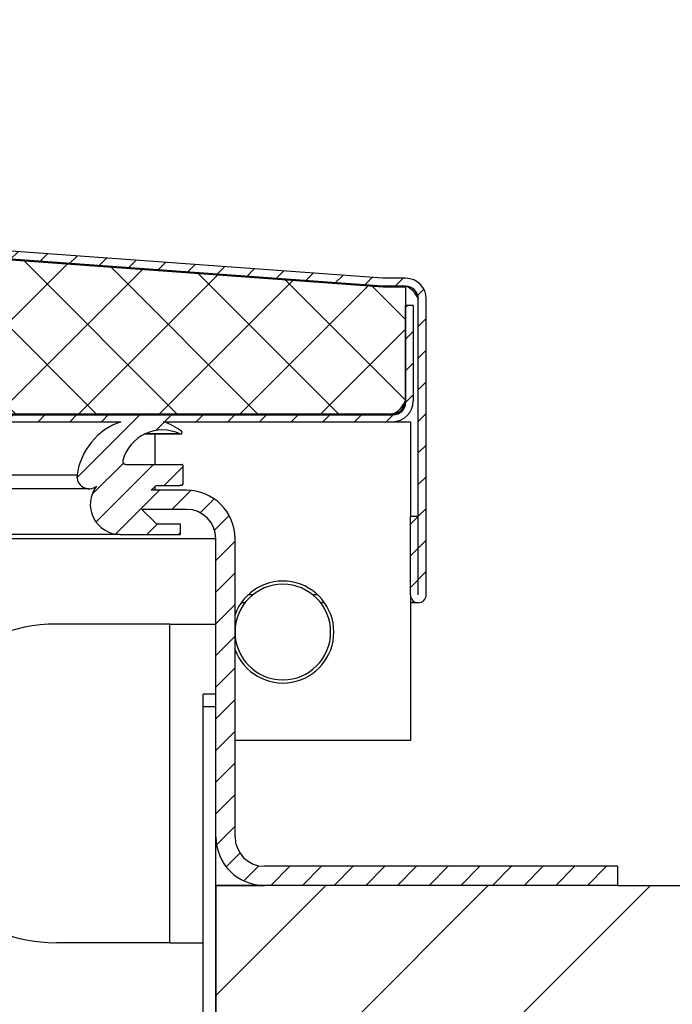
# Model space of a CAD drawing. Header units: millimetres. Extents: x 0 to 4200, y 0 to 2970.
# Tile 18 of 22: x 1603 to 1705, y 2165 to 2319. Entities that reach past the tile are written whole.
import ezdxf

# ---------------------------------------------------------------- set-up
doc = ezdxf.new("R2010")
doc.units = ezdxf.units.MM
doc.header["$LTSCALE"] = 231
doc.linetypes.add('CENTER', pattern=[0.6, 0.375, -0.075, 0.075, -0.075])
doc.layers.get('0').update_dxf_attribs({"linetype": 'CONTINUOUS'})
for name, color, linetype in [('_2D-BEM', 7, 'CONTINUOUS'), ('_2D-GRUPPEN', 7, 'CONTINUOUS'), ('_KURVEN', 7, 'CONTINUOUS')]:
    doc.layers.add(name, color=color, linetype=linetype)
doc.styles.get("Standard").update_dxf_attribs({"font": 'txt', "width": 0.7})
doc.dimstyles.new('DIMSTYLE_4', dxfattribs={"dimtxt": 25, "dimasz": 35, "dimexe": 2, "dimexo": 1, "dimtad": 1, "dimdec": 1, "dimtxsty": 'STANDARD', "dimblk": '_FILLED', "dimblk1": '_FILLED', "dimblk2": '_FILLED', "dimcen": 0.09, "dimadec": 1, "dimazin": 2, "dimtp": 0.5, "dimtm": 0.5, "dimtfac": 1, "dimtdec": 1, "dimtofl": 0, "dimtmove": 0, "dimatfit": 3, "dimldrblk": '_FILLED', "dimfxl": 1, "dimtolj": 1, "dimarcsym": 0})

# ---------------------------------------------------------------- blocks, each defined once
blk = doc.blocks.new('_FILLED')
at = {"color": 0, "linetype": 'BYBLOCK'}
blk.add_solid([(0, 0), (-1, 0.1428571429), (-1, -0.1428571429)], dxfattribs=at)
blk = doc.blocks.new('*D4')
at = {"layer": '_2D-BEM', "color": 2, "linetype": 'CONTINUOUS'}
for p, q in [((1253.4211471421, 2530.1022202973), (1746.3026283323, 2530.1022202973)), ((1726.3026283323, 2530.1022202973), (1726.3026283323, 2356.8866529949)), ((1726.3026283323, 2183.6710856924), (1726.3026283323, 2356.8866529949))]:
    blk.add_line(p, q, dxfattribs=at)
at = {"layer": '_2D-BEM', "color": 2, "linetype": 'CONTINUOUS', "xscale": 35, "yscale": 35, "zscale": 35}
for p, rotation in [((1726.3026283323, 2530.1022202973), 90), ((1726.3026283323, 2183.6710856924), 270)]:
    blk.add_blockref('_FILLED', p, dxfattribs=dict(at, rotation=rotation))
at = {"layer": '_2D-BEM', "color": 2, "linetype": 'CONTINUOUS', "insert": (1695.0526283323, 2356.8866529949), "char_height": 25, "width": 187.5, "attachment_point": 2, "rotation": 90, "line_spacing_factor": 0.9}
blk.add_mtext('ca.300 ', dxfattribs=at)

msp = doc.modelspace()

# ---------------------------------------------------------------- hatches: boundary and pattern name
at = {"linetype": 'CONTINUOUS'}
h = msp.add_hatch(dxfattribs=at)
h.set_pattern_fill('A', color=2, scale=3.5117968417, angle=45, style=0, pattern_type=0)
h.set_pattern_definition([(45, (0, 0), (-2.4832153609, 2.4832153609), [])])
edge = h.paths.add_edge_path()
edge.add_line((1696.7211471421, 2183.6710856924), (1641.3417305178, 2183.6710856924))
edge.add_arc((1641.3417305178, 2191.2916690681), 7.6205833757, 180, 270)
edge.add_line((1633.7211471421, 2191.2916690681), (1633.7211471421, 2238.0505023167))
edge.add_arc((1629.1005637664, 2238.0505023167), 4.6205833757, 0, 90)
edge.add_line((1629.1005637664, 2242.6710856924), (1622.0909032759, 2242.6710856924))
edge.add_line((1622.0909032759, 2242.6710856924), (1624.171025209, 2240.5909637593))
edge.add_arc((1624.5811471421, 2241.0010856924), 0.58, 225, 270)
edge.add_line((1624.5811471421, 2240.4210856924), (1628.1211471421, 2240.4210856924))
edge.add_line((1628.1211471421, 2240.4210856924), (1628.1211471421, 2238.7210856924))
edge.add_line((1618.7211471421, 2238.7210856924), (1628.1211471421, 2238.7210856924))
edge.add_arc((1618.7211471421, 2243.4210856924), 4.7, 141.9878905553, 270)
edge.add_arc((1613.8336388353, 2247.8010856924), 1.9, 172.3377443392, 308.5652107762)
edge.add_arc((1622.1586373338, 2246.6810856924), 10.3, 108.9801928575, 172.3377443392)
edge.add_line((1323.9211471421, 2256.4210856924), (1618.8086522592, 2256.4210856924))
edge.add_arc((1323.9211471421, 2254.6710856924), 1.75, 90, 180)
edge.add_line((1322.1711471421, 2247.6710856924), (1322.1711471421, 2254.6710856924))
edge.add_line((1320.9211471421, 2247.6710856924), (1322.1711471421, 2247.6710856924))
edge.add_line((1320.9211471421, 2247.6710856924), (1320.9211471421, 2254.6710856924))
edge.add_arc((1323.9211471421, 2254.6710856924), 3, 90, 180)
edge.add_line((1323.9211471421, 2257.6710856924), (1661.4404220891, 2257.6710856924))
edge.add_arc((1661.4404220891, 2259.6518107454), 1.9807250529, 270, 360)
edge.add_line((1663.4211471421, 2274.6710856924), (1663.4211471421, 2259.6518107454))
edge.add_line((1664.6711471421, 2274.6710856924), (1663.4211471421, 2274.6710856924))
edge.add_line((1664.6711471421, 2274.6710856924), (1664.6711471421, 2259.6518107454))
edge.add_arc((1661.4404220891, 2259.6518107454), 3.2307250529, 270, 360)
edge.add_line((1625.5086224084, 2256.4210856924), (1661.4404220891, 2256.4210856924))
edge.add_arc((1622.1586373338, 2246.6810856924), 10.3, 53.1301023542, 71.0198071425)
edge.add_arc((1628.1886373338, 2254.7210856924), 0.25, 244.4561633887, 53.1301023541)
edge.add_arc((1625.321147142, 2248.7210856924), 6.4, 64.4561633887, 165.2716043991)
edge.add_arc((1619.615010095, 2250.2210856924), 0.5, 165.2716043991, 270)
edge.add_line((1619.615010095, 2249.7210856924), (1628.4211471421, 2249.7210856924))
edge.add_arc((1628.4211471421, 2249.6210856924), 0.1, 0, 90)
edge.add_line((1628.5211471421, 2249.6210856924), (1628.5211471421, 2246.5510856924))
edge.add_arc((1628.4211471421, 2246.5510856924), 0.1, 270, 360)
edge.add_line((1628.2165410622, 2246.4510856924), (1628.4211471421, 2246.4510856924))
edge.add_arc((1628.2165410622, 2246.5510856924), 0.1, 197.4576031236, 270)
edge.add_line((1628.1211471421, 2246.5210856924), (1628.1211471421, 2246.4210856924))
edge.add_line((1624.5811471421, 2246.4210856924), (1628.1211471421, 2246.4210856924))
edge.add_arc((1624.5811471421, 2245.8410856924), 0.58, 90, 135)
edge.add_line((1624.171025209, 2246.2512076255), (1623.5909032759, 2245.6710856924))
edge.add_line((1629.1005637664, 2245.6710856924), (1623.5909032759, 2245.6710856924))
edge.add_arc((1629.1005637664, 2238.0505023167), 7.6205833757, 0, 90)
edge.add_line((1636.7211471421, 2191.2916690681), (1636.7211471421, 2238.0505023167))
edge.add_arc((1641.3417305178, 2191.2916690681), 4.6205833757, 180, 270)
edge.add_line((1696.7211471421, 2186.6710856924), (1641.3417305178, 2186.6710856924))
edge.add_line((1696.7211471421, 2186.6710856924), (1696.7211471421, 2183.6710856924))
edge = h.paths.add_edge_path()
edge.add_line((827.2791857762, 2183.6710856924), (773.2211471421, 2183.6710856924))
edge.add_line((773.2211471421, 2183.6710856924), (790.2211471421, 2183.6710856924))
edge.add_line((790.2211471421, 2183.6710856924), (790.2211471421, 2181.1710856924))
edge.add_line((773.2211471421, 2181.1710856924), (790.2211471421, 2181.1710856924))
edge.add_arc((773.2211471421, 2183.6710856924), 2.5, 90, 270)
edge.add_line((827.2791857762, 2186.1710856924), (773.2211471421, 2186.1710856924))
edge.add_arc((827.2791857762, 2190.1130470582), 3.9419613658, 270, 360)
edge.add_line((831.2211471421, 2238.2291243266), (831.2211471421, 2190.1130470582))
edge.add_arc((837.6631085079, 2238.2291243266), 6.4419613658, 90, 180)
edge.add_line((844.8513910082, 2244.6710856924), (837.6631085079, 2244.6710856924))
edge.add_line((843.2712690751, 2246.2512076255), (844.8513910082, 2244.6710856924))
edge.add_arc((842.8611471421, 2245.8410856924), 0.58, 45, 90)
edge.add_line((839.3211471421, 2246.4210856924), (842.8611471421, 2246.4210856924))
edge.add_line((839.3211471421, 2246.5210856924), (839.3211471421, 2246.4210856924))
edge.add_arc((839.2257532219, 2246.5510856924), 0.1, 270, 342.5423968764)
edge.add_line((839.0211471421, 2246.4510856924), (839.2257532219, 2246.4510856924))
edge.add_arc((839.0211471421, 2246.5510856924), 0.1, 180, 270)
edge.add_line((838.9211471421, 2249.6210856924), (838.9211471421, 2246.5510856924))
edge.add_arc((839.0211471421, 2249.6210856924), 0.1, 90, 180)
edge.add_line((839.0211471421, 2249.7210856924), (847.8272841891, 2249.7210856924))
edge.add_arc((847.8272841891, 2250.2210856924), 0.5, 270, 14.7283956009)
edge.add_arc((842.1211471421, 2248.7210856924), 6.4, 14.7283956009, 115.5438366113)
edge.add_arc((839.2536569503, 2254.7210856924), 0.25, 126.8698976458, 295.5438366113)
edge.add_arc((845.2836569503, 2246.6810856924), 10.3, 108.9801928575, 126.8698976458)
edge.add_line((825.401872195, 2256.4210856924), (841.9336718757, 2256.4210856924))
edge.add_arc((825.401872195, 2259.6518107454), 3.2307250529, 180, 270)
edge.add_line((822.1711471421, 2274.6710856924), (822.1711471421, 2259.6518107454))
edge.add_line((822.1711471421, 2274.6710856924), (823.4211471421, 2274.6710856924))
edge.add_line((823.4211471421, 2274.6710856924), (823.4211471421, 2259.6518107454))
edge.add_arc((825.401872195, 2259.6518107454), 1.9807250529, 180, 270)
edge.add_line((825.401872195, 2257.6710856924), (876.7711471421, 2257.6710856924))
edge.add_line((876.7711471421, 2257.6710856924), (876.7711471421, 2253.4210856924))
edge.add_line((876.7711471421, 2253.4210856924), (867.2711471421, 2253.4210856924))
edge.add_line((867.2711471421, 2253.4210856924), (867.2711471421, 2256.4210856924))
edge.add_line((848.6336420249, 2256.4210856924), (867.2711471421, 2256.4210856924))
edge.add_arc((845.2836569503, 2246.6810856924), 10.3, 7.6622556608, 71.0198071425)
edge.add_arc((853.6086554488, 2247.8010856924), 1.9, 231.4347892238, 7.6622556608)
edge.add_arc((848.7211471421, 2243.4210856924), 4.7, 270, 38.0121094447)
edge.add_line((839.3211471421, 2238.7210856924), (848.7211471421, 2238.7210856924))
edge.add_line((839.3211471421, 2240.4210856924), (839.3211471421, 2238.7210856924))
edge.add_line((839.3211471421, 2240.4210856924), (842.8611471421, 2240.4210856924))
edge.add_arc((842.8611471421, 2241.0010856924), 0.58, 270, 315)
edge.add_line((844.8513910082, 2242.1710856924), (843.2712690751, 2240.5909637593))
edge.add_line((844.8513910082, 2242.1710856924), (837.6631085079, 2242.1710856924))
edge.add_arc((837.6631085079, 2238.2291243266), 3.9419613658, 90, 180)
edge.add_line((833.7211471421, 2238.2291243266), (833.7211471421, 2211.6710856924))
edge.add_line((833.7211471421, 2211.6710856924), (859.6425577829, 2211.6710856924))
edge.add_arc((859.6425577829, 2198.7484404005), 12.9226452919, 65, 90)
edge.add_line((865.1039036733, 2210.4603344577), (883.1588332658, 2202.0411825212))
edge.add_line((881.0457419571, 2197.509643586), (883.1588332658, 2202.0411825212))
edge.add_line((862.9908123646, 2205.9287955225), (881.0457419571, 2197.509643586))
edge.add_arc((859.6425577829, 2198.7484404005), 7.9226452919, 65, 90)
edge.add_line((833.7211471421, 2206.6710856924), (859.6425577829, 2206.6710856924))
edge.add_line((833.7211471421, 2206.6710856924), (833.7211471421, 2190.1130470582))
edge.add_arc((827.2791857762, 2190.1130470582), 6.4419613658, 270, 360)
edge = h.paths.add_edge_path()
edge.add_line((1663.4904220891, 2277.6710856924), (1659.8711471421, 2277.6710856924))
edge.add_line((1659.8711471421, 2277.6710856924), (1323.7035349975, 2302.1193898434))
edge.add_arc((1323.9211399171, 2305.111487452), 2.9999997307, 179.9999999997, 265.8403992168)
edge.add_line((1320.9211471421, 2305.111487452), (1320.9211471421, 2317.9580493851))
edge.add_line((1320.9211471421, 2317.9580493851), (1322.1711471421, 2317.9580493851))
edge.add_line((1322.1711471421, 2305.111487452), (1322.1711471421, 2317.9580493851))
edge.add_arc((1323.9211399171, 2305.111487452), 1.7499998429, 179.9999999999, 265.8403992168)
edge.add_line((1659.9165412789, 2278.9210856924), (1323.794203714, 2303.3660971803))
edge.add_line((1663.4904220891, 2278.9210856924), (1659.9165412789, 2278.9210856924))
edge.add_arc((1663.4904220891, 2275.6903606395), 3.2307250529, 0, 90)
edge.add_line((1666.7211471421, 2229.2710856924), (1666.7211471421, 2275.6903606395))
edge.add_arc((1665.4711471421, 2229.2710856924), 1.25, 180, 360)
edge.add_line((1664.2211471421, 2229.2710856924), (1664.2211471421, 2241.5710856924))
edge.add_line((1665.4711471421, 2241.5710856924), (1664.2211471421, 2241.5710856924))
edge.add_line((1665.4711471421, 2229.2710856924), (1665.4711471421, 2241.5710856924))
edge.add_line((1665.4711471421, 2229.2710856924), (1665.4711471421, 2275.6903606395))
edge.add_arc((1663.4904220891, 2275.6903606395), 1.9807250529, 0, 90)
edge = h.paths.add_edge_path()
edge.add_line((826.9711471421, 2277.6710856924), (823.351872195, 2277.6710856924))
edge.add_arc((823.351872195, 2275.6903606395), 1.9807250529, 90, 180)
edge.add_line((821.3711471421, 2229.2710856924), (821.3711471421, 2275.6903606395))
edge.add_line((821.3711471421, 2229.2710856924), (821.3711471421, 2241.5710856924))
edge.add_line((821.3711471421, 2241.5710856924), (822.6211471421, 2241.5710856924))
edge.add_line((822.6211471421, 2229.2710856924), (822.6211471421, 2241.5710856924))
edge.add_arc((821.3711471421, 2229.2710856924), 1.25, 180, 360)
edge.add_line((820.1211471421, 2229.2710856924), (820.1211471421, 2275.6903606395))
edge.add_arc((823.351872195, 2275.6903606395), 3.2307250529, 90, 180)
edge.add_line((826.9257530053, 2278.9210856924), (823.351872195, 2278.9210856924))
edge.add_line((856.3227189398, 2281.0590250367), (826.9257530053, 2278.9210856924))
edge.add_arc((856.2683177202, 2281.8070494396), 0.75, 274.1596, 4.1596)
edge.add_line((857.016342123, 2281.8614506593), (856.9982083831, 2282.1107921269))
edge.add_arc((859.2422815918, 2282.2739957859), 2.25, 94.1596, 184.1596)
edge.add_line((859.0790779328, 2284.5180689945), (869.5661318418, 2285.2807560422))
edge.add_line((869.5661318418, 2285.2807560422), (869.1309220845, 2291.2649512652))
edge.add_line((874.2922904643, 2291.6403196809), (869.1309220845, 2291.2649512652))
edge.add_line((874.2922904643, 2291.6403196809), (874.2268710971, 2292.5398451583))
edge.add_arc((887.5872579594, 2278.7507167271), 19.2, 94.1596, 134.0952678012)
edge.add_arc((887.5872579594, 2278.7507167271), 19.2, 54.2239321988, 94.1596)
edge.add_line((898.8773591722, 2293.428306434), (898.811939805, 2294.3278319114))
edge.add_line((907.6209221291, 2294.0641954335), (898.8773591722, 2293.428306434))
edge.add_line((907.6209221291, 2294.0641954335), (910.3669974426, 2334.9721295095))
edge.add_line((910.3669974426, 2334.9721295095), (904.0811441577, 2335.3940874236))
edge.add_line((904.0811441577, 2335.3940874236), (905.7555803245, 2360.3379496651))
edge.add_arc((929.8102717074, 2308.0916511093), 57.5178571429, 98.9193008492, 114.7217914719)
edge.add_line((920.8925199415, 2364.9139846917), (920.9594973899, 2365.9117392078))
edge.add_arc((929.877249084, 2309.089404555), 57.5178581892, 93.9397614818, 98.9193006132)
edge.add_line((925.8583555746, 2365.4735842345), (925.9253330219, 2366.4713387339))
edge.add_arc((929.8102717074, 2308.0916511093), 57.5178571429, 93.099724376, 93.9397616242)
edge.add_line((926.7000505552, 2365.5253556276), (926.7670280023, 2366.5231101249))
edge.add_arc((929.877249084, 2309.089404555), 57.5178581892, 86.5480971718, 93.0997242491)
edge.add_line((933.2734581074, 2365.5051532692), (933.3404355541, 2366.5029077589))
edge.add_arc((929.8102717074, 2308.0916511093), 57.5178571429, 86.1596, 86.5480971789)
edge.add_arc((929.8102717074, 2308.0916511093), 57.5178571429, 81.0261469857, 86.1596)
edge.add_line((938.7821208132, 2364.9054682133), (938.8490982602, 2365.9032227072))
edge.add_arc((929.877249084, 2309.089404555), 57.5178581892, 76.0829275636, 81.0261470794)
edge.add_line((943.6443102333, 2363.9210633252), (943.7112876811, 2364.9188178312))
edge.add_arc((929.8102717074, 2308.0916511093), 57.5178571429, 57.5974085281, 76.0829273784)
edge.add_line((958.957641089, 2331.7103278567), (960.6320772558, 2356.6541900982))
edge.add_line((958.957641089, 2331.7103278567), (952.6717878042, 2332.1322857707))
edge.add_line((950.3248265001, 2297.1699022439), (952.6717878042, 2332.1322857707))
edge.add_line((959.1089173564, 2297.8087386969), (950.3248265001, 2297.1699022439))
edge.add_line((959.1089173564, 2297.8087386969), (959.0434979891, 2298.7082641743))
edge.add_arc((972.363356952, 2284.9161882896), 19.1739406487, 91.1700327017, 134.0021626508)
edge.add_arc((972.363356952, 2284.9161882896), 19.1739406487, 54.3170373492, 91.1700327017)
edge.add_line((983.6129302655, 2299.590830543), (983.5475108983, 2300.4903560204))
edge.add_line((988.8148265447, 2299.9691464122), (983.6129302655, 2299.590830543))
edge.add_line((989.2500363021, 2293.9849511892), (988.8148265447, 2299.9691464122))
edge.add_line((989.2500363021, 2293.9849511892), (1003.6971291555, 2295.0356381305))
edge.add_arc((1003.8603328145, 2292.7915649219), 2.25, 4.1596, 94.1596)
edge.add_line((1006.122539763, 2292.7054271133), (1006.1044060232, 2292.9547685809))
edge.add_arc((1006.8705641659, 2292.759828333), 0.75, 184.1596, 274.1596)
edge.add_line((1163.0480905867, 2303.3660971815), (1006.9249653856, 2292.0118039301))
edge.add_arc((1162.9211543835, 2305.1114874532), 1.7499998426, 274.1596007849, 360)
edge.add_line((1164.6711471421, 2305.1114874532), (1164.6711471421, 2317.9580493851))
edge.add_line((1165.9211471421, 2317.9580493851), (1164.6711471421, 2317.9580493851))
edge.add_line((1165.9211471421, 2305.1114874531), (1165.9211471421, 2317.9580493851))
edge.add_arc((1162.9211543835, 2305.1114874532), 2.9999997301, 274.159600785, 360)
edge.add_line((1163.1387593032, 2302.1193898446), (1007.015634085, 2290.765096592))
edge.add_arc((1006.8705641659, 2292.759828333), 2, 184.1596, 274.1596)
edge.add_line((1004.8758324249, 2292.6147584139), (1004.857698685, 2292.8640998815))
edge.add_arc((1003.8603328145, 2292.7915649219), 1, 4.1596, 94.1596)
edge.add_line((983.7711471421, 2292.3331892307), (1003.787797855, 2293.7889307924))
edge.add_line((983.7711471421, 2292.3331892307), (983.6804784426, 2293.5798965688))
edge.add_line((983.6804784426, 2293.5798965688), (976.7829629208, 2293.0782641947))
edge.add_line((976.7829629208, 2293.0782641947), (976.8223371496, 2292.5368630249))
edge.add_line((976.8223371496, 2292.5368630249), (976.7257294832, 2292.4725171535))
edge.add_line((979.7286768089, 2251.1815701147), (976.7257294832, 2292.4725171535))
edge.add_line((979.7286768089, 2251.1815701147), (979.9829079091, 2251.2000594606))
edge.add_line((979.9829079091, 2251.2000594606), (979.83783799, 2253.1947912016))
edge.add_line((983.7711471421, 2253.4808471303), (979.83783799, 2253.1947912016))
edge.add_line((983.7711471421, 2257.6710856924), (983.7711471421, 2253.4808471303))
edge.add_line((983.7711471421, 2257.6710856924), (1162.9211471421, 2257.6710856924))
edge.add_arc((1162.9211471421, 2254.6710856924), 3, 0, 90)
edge.add_line((1165.9211471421, 2247.6710856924), (1165.9211471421, 2254.6710856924))
edge.add_line((1165.9211471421, 2247.6710856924), (1164.6711471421, 2247.6710856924))
edge.add_line((1164.6711471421, 2247.6710856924), (1164.6711471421, 2254.6710856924))
edge.add_arc((1162.9211471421, 2254.6710856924), 1.75, 0, 90)
edge.add_line((992.2711471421, 2256.4210856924), (1162.9211471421, 2256.4210856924))
edge.add_line((992.2711471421, 2253.4210856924), (992.2711471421, 2256.4210856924))
edge.add_line((992.2711471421, 2253.4210856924), (984.6300393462, 2253.4210856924))
edge.add_line((984.7662669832, 2251.547936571), (984.6300393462, 2253.4210856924))
edge.add_line((984.7662669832, 2251.547936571), (982.0547364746, 2251.3507363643))
edge.add_spline(control_points=[(982.0547364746, 2251.3507363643), (982.2048217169, 2251.3223631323), (982.5125530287, 2251.2641429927), (982.9967056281, 2251.1724199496), (983.3347668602, 2251.1082971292), (983.5075995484, 2251.0754969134)], knot_values=[0, 0, 0, 0, 0.3333333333, 0.6666666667, 1, 1, 1, 1], degree=3, periodic=0)
edge.add_line((984.0617814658, 2243.4554177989), (983.5075995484, 2251.0754969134))
edge.add_spline(control_points=[(982.6640301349, 2242.9728630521), (982.808430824, 2243.0226532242), (983.1045002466, 2243.1247856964), (983.5702870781, 2243.2855945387), (983.8955132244, 2243.397955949), (984.0617814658, 2243.4554177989)], knot_values=[0, 0, 0, 0, 0.3333333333, 0.6666666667, 1, 1, 1, 1], degree=3, periodic=0)
edge.add_line((980.3379704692, 2242.8036968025), (982.6640301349, 2242.9728630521))
edge.add_line((980.5265613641, 2240.2105455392), (980.3379704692, 2242.8036968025))
edge.add_arc((790.8319846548, 2407.5216997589), 252.9368651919, 318.2630733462, 318.5876150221)
edge.add_line((979.575802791, 2239.1387590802), (971.8502399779, 2238.5769056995))
edge.add_arc((1122.3043149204, 2418.3203408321), 234.4016365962, 229.7188100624, 230.0690147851)
edge.add_line((970.7544114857, 2239.4998509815), (970.5658205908, 2242.0930022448))
edge.add_line((968.2397609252, 2241.9238359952), (970.5658205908, 2242.0930022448))
edge.add_spline(control_points=[(966.7868978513, 2242.1990754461), (966.9591136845, 2242.1663922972), (967.2963529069, 2242.1024252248), (967.7805490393, 2242.0106934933), (968.0890778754, 2241.9523222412), (968.2397609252, 2241.9238359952)], knot_values=[0, 0, 0, 0, 0.3333333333, 0.6666666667, 1, 1, 1, 1], degree=3, periodic=0)
edge.add_line((966.7868978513, 2242.1990754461), (966.232715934, 2249.8191545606))
edge.add_spline(control_points=[(966.232715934, 2249.8191545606), (966.3983907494, 2249.8764113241), (966.7228260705, 2249.9884996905), (967.1886547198, 2250.1493234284), (967.4854914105, 2250.2517208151), (967.6304672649, 2250.3017093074)], knot_values=[0, 0, 0, 0, 0.3333333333, 0.6666666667, 1, 1, 1, 1], degree=3, periodic=0)
edge.add_line((967.6304672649, 2250.3017093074), (964.9189367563, 2250.1045091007))
edge.add_line((964.9189367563, 2250.1045091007), (964.7738668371, 2252.0992408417))
edge.add_line((969.5572259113, 2252.4471179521), (964.7738668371, 2252.0992408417))
edge.add_line((969.7022958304, 2250.4523862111), (969.5572259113, 2252.4471179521))
edge.add_line((969.7022958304, 2250.4523862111), (969.9565269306, 2250.470875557))
edge.add_line((969.9565269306, 2250.470875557), (966.9535796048, 2291.7618225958))
edge.add_line((966.9535796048, 2291.7618225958), (966.8486784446, 2291.8115134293))
edge.add_line((966.8093042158, 2292.3529145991), (966.8486784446, 2291.8115134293))
edge.add_line((966.8093042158, 2292.3529145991), (959.6804784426, 2291.834459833))
edge.add_line((959.6804784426, 2291.834459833), (959.7711471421, 2290.5877524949))
edge.add_line((950.2711471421, 2289.8968504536), (959.7711471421, 2290.5877524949))
edge.add_line((950.2711471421, 2289.8968504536), (950.1804784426, 2291.1435577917))
edge.add_line((950.1804784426, 2291.1435577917), (954.3422308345, 2291.4462276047))
edge.add_line((954.3422308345, 2291.4462276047), (954.1971609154, 2293.4409593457))
edge.add_line((954.1971609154, 2293.4409593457), (949.2103315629, 2293.0782845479))
edge.add_line((948.9201917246, 2297.0677480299), (949.2103315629, 2293.0782845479))
edge.add_line((947.1018903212, 2296.9355092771), (948.9201917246, 2297.0677480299))
edge.add_line((947.1018903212, 2296.9355092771), (950.2827027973, 2344.319667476))
edge.add_line((951.7543906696, 2344.2208757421), (950.2827027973, 2344.319667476))
edge.add_line((952.5581200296, 2356.193929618), (951.7543906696, 2344.2208757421))
edge.add_line((952.5581200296, 2356.193929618), (942.1066417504, 2356.8955183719))
edge.add_line((941.0350026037, 2340.9314465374), (942.1066417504, 2356.8955183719))
edge.add_line((937.8421882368, 2341.1457743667), (941.0350026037, 2340.9314465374))
edge.add_line((937.8421882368, 2341.1457743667), (939.5133030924, 2340.5755652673))
edge.add_line((939.5133030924, 2340.5755652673), (939.1190740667, 2334.7027856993))
edge.add_line((939.1190740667, 2334.7027856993), (937.3867415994, 2334.361043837))
edge.add_line((937.3867415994, 2334.361043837), (935.590783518, 2334.481603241))
edge.add_line((935.590783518, 2334.481603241), (927.2052071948, 2209.5627411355))
edge.add_line((927.2052071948, 2209.5627411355), (920.5488930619, 2210.0095674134))
edge.add_line((927.0750131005, 2207.721883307), (920.5488930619, 2210.0095674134))
edge.add_line((927.0750131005, 2207.721883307), (926.0825930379, 2204.8907876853))
edge.add_line((926.0825930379, 2204.8907876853), (911.9271149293, 2209.8528879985))
edge.add_line((912.919534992, 2212.6839836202), (911.9271149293, 2209.8528879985))
edge.add_line((919.2478134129, 2210.4656514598), (912.919534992, 2212.6839836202))
edge.add_line((927.6087476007, 2335.0174228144), (919.2478134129, 2210.4656514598))
edge.add_line((927.6087476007, 2335.0174228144), (925.8127895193, 2335.1379822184))
edge.add_line((924.1416746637, 2335.7081913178), (925.8127895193, 2335.1379822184))
edge.add_line((924.5359036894, 2341.5809708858), (924.1416746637, 2335.7081913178))
edge.add_line((926.2682361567, 2341.9227127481), (924.5359036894, 2341.5809708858))
edge.add_line((923.0754217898, 2342.1370405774), (926.2682361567, 2341.9227127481))
edge.add_line((923.0754217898, 2342.1370405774), (924.1470609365, 2358.101112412))
edge.add_line((924.1470609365, 2358.101112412), (913.6955826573, 2358.8027011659))
edge.add_line((913.6955826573, 2358.8027011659), (912.8918532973, 2346.82964729))
edge.add_line((914.3635411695, 2346.7308555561), (912.8918532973, 2346.82964729))
edge.add_line((910.843858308, 2294.2985884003), (914.3635411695, 2346.7308555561))
edge.add_line((909.0255569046, 2294.1663496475), (910.843858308, 2294.2985884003))
edge.add_line((909.0255569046, 2294.1663496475), (909.3156967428, 2290.1768861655))
edge.add_line((909.3156967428, 2290.1768861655), (904.3288673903, 2289.8142113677))
edge.add_line((904.4739373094, 2287.8194796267), (904.3288673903, 2289.8142113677))
edge.add_line((904.4739373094, 2287.8194796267), (910.1804784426, 2288.2344965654))
edge.add_line((910.1804784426, 2288.2344965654), (910.2711471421, 2286.9877892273))
edge.add_line((900.7711471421, 2286.296887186), (910.2711471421, 2286.9877892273))
edge.add_line((900.7711471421, 2286.296887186), (900.6804784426, 2287.5435945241))
edge.add_line((900.6804784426, 2287.5435945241), (892.0068639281, 2286.9127926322))
edge.add_line((892.0068639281, 2286.9127926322), (892.0503849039, 2286.3143731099))
edge.add_line((894.6181224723, 2251.0076212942), (892.0503849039, 2286.3143731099))
edge.add_line((894.6181224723, 2251.0076212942), (894.8674639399, 2251.0257550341))
edge.add_line((894.8674639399, 2251.0257550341), (894.7223940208, 2253.0204867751))
edge.add_line((899.4598819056, 2253.365027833), (894.7223940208, 2253.0204867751))
edge.add_line((899.6049518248, 2251.370296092), (899.4598819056, 2253.365027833))
edge.add_line((899.6049518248, 2251.370296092), (896.9120639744, 2251.1744517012))
edge.add_line((898.8822230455, 2250.7971838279), (896.9120639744, 2251.1744517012))
edge.add_line((899.4161993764, 2243.4549343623), (898.8822230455, 2250.7971838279))
edge.add_line((897.5213576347, 2242.7965783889), (899.4161993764, 2243.4549343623))
edge.add_line((895.2274161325, 2242.629747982), (897.5213576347, 2242.7965783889))
edge.add_line((895.488541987, 2239.0392308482), (895.2274161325, 2242.629747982))
edge.add_line((894.563711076, 2237.9693300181), (895.488541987, 2239.0392308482))
edge.add_line((894.563711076, 2237.9693300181), (886.584784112, 2237.3890503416))
edge.add_line((886.584784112, 2237.3890503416), (885.5148832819, 2238.3138812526))
edge.add_line((885.5148832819, 2238.3138812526), (885.2537574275, 2241.9043983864))
edge.add_line((882.9598159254, 2241.7375679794), (885.2537574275, 2241.9043983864))
edge.add_line((882.9598159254, 2241.7375679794), (880.9896568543, 2242.1148358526))
edge.add_line((880.9896568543, 2242.1148358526), (880.4556805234, 2249.4570853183))
edge.add_line((880.4556805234, 2249.4570853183), (882.3505222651, 2250.1154412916))
edge.add_line((882.3505222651, 2250.1154412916), (879.6576344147, 2249.9195969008))
edge.add_line((879.6576344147, 2249.9195969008), (879.5125644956, 2251.9143286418))
edge.add_line((884.2500523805, 2252.2588696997), (879.5125644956, 2251.9143286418))
edge.add_line((884.3951222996, 2250.2641379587), (884.2500523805, 2252.2588696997))
edge.add_line((884.3951222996, 2250.2641379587), (884.6444637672, 2250.2822716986))
edge.add_line((884.6444637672, 2250.2822716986), (882.0767261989, 2285.5890235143))
edge.add_line((882.0332052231, 2286.1874430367), (882.0767261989, 2285.5890235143))
edge.add_line((882.0332052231, 2286.1874430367), (876.6804784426, 2285.7981577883))
edge.add_line((876.6804784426, 2285.7981577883), (876.7711471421, 2284.5514504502))
edge.add_line((859.1697466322, 2283.2713616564), (876.7711471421, 2284.5514504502))
edge.add_arc((859.2422815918, 2282.2739957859), 1, 94.1596, 184.1596)
edge.add_line((858.2630494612, 2281.9521193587), (858.2449157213, 2282.2014608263))
edge.add_arc((856.2683177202, 2281.8070494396), 2, 274.1596, 4.1596)
edge.add_line((856.4133876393, 2279.8123176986), (826.9711471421, 2277.6710856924))
edge.add_line((977.6352588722, 2295.1455308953), (976.6378930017, 2295.0729959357))
edge.add_line((977.3451190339, 2299.1349943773), (977.6352588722, 2295.1455308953))
edge.add_line((976.8464360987, 2299.0987268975), (977.3451190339, 2299.1349943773))
edge.add_arc((976.8827035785, 2298.6000439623), 0.5, 94.1596, 184.1595999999)
edge.add_line((976.3840206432, 2298.5637764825), (976.6378930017, 2295.0729959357))
edge.add_line((966.6642342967, 2294.3476463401), (965.6668684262, 2294.2751113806))
edge.add_line((966.4103619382, 2297.8384268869), (966.6642342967, 2294.3476463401))
edge.add_arc((965.9116790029, 2297.8021594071), 0.5, 4.1595999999, 94.1596)
edge.add_line((965.3767285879, 2298.2645748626), (965.8754115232, 2298.3008423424))
edge.add_line((965.3767285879, 2298.2645748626), (965.6668684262, 2294.2751113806))
edge = h.paths.add_edge_path()
edge.add_line((900.7711471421, 2257.6710856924), (910.2711471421, 2257.6710856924))
edge.add_line((910.2711471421, 2257.6710856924), (910.2711471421, 2256.4210856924))
edge.add_line((910.2711471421, 2253.4210856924), (910.2711471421, 2256.4210856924))
edge.add_line((910.2711471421, 2253.4210856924), (900.7711471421, 2253.4210856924))
edge.add_line((900.7711471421, 2257.6710856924), (900.7711471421, 2253.4210856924))
edge = h.paths.add_edge_path()
edge.add_line((950.2711471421, 2257.6710856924), (959.7711471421, 2257.6710856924))
edge.add_line((959.7711471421, 2257.6710856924), (959.7711471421, 2253.4210856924))
edge.add_line((959.7711471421, 2253.4210856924), (950.2711471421, 2253.4210856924))
edge.add_line((950.2711471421, 2253.4210856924), (950.2711471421, 2256.4210856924))
edge.add_line((950.2711471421, 2257.6710856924), (950.2711471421, 2256.4210856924))
edge = h.paths.add_edge_path()
edge.add_line((1166.4211471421, 2482.6351873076), (1166.4211471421, 2232.6710856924))
edge.add_arc((1165.9211471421, 2479.1710856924), 3.5, 81.7867892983, 90)
edge.add_line((1140.3373981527, 2482.6710856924), (1165.9211471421, 2482.6710856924))
edge.add_arc((1140.3373981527, 2486.9710856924), 4.3, 179, 270)
edge.add_line((1136.1428620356, 2493.050633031), (1136.0380530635, 2487.0461310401))
edge.add_arc((1155.8311471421, 2487.6710856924), 20.41, 164.7177573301, 180)
edge.add_line((1135.4211471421, 2487.6710856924), (1135.4211471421, 2467.6710856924))
edge.add_line((1133.9211471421, 2467.6710856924), (1135.4211471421, 2467.6710856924))
edge.add_line((1133.9211471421, 2487.6710856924), (1133.9211471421, 2467.6710856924))
edge.add_arc((1155.8311471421, 2487.6710856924), 21.91, 116.3715832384, 180)
edge.add_arc((1243.4211471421, 2311.0022202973), 219.1, 90, 116.3715832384)
edge.add_arc((1243.4211471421, 2311.0022202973), 219.1, 63.6284167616, 90)
edge.add_arc((1331.0111471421, 2487.6710856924), 21.91, 0, 63.6284167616)
edge.add_line((1352.9211471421, 2487.6710856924), (1352.9211471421, 2467.6710856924))
edge.add_line((1351.4211471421, 2467.6710856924), (1352.9211471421, 2467.6710856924))
edge.add_line((1351.4211471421, 2487.6710856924), (1351.4211471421, 2467.6710856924))
edge.add_arc((1331.0111471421, 2487.6710856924), 20.41, 0, 15.2822426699)
edge.add_line((1350.6994322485, 2493.050633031), (1350.8042412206, 2487.0461310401))
edge.add_arc((1346.5048961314, 2486.9710856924), 4.3, 270, 1)
edge.add_line((1348.4211471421, 2482.6710856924), (1346.5048961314, 2482.6710856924))
edge.add_arc((1348.4211471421, 2481.6710856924), 1, 0, 90)
edge.add_line((1349.4211471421, 2468.6710856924), (1349.4211471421, 2481.6710856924))
edge.add_arc((1348.4211471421, 2468.6710856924), 1, 270, 360)
edge.add_line((1321.4211471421, 2467.6710856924), (1348.4211471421, 2467.6710856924))
edge.add_arc((1321.4211471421, 2468.6710856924), 1, 180, 270)
edge.add_line((1320.4211471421, 2481.6710856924), (1320.4211471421, 2468.6710856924))
edge.add_arc((1321.4211471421, 2481.6710856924), 1, 90, 180)
edge.add_line((1320.9211471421, 2482.6710856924), (1321.4211471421, 2482.6710856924))
edge.add_arc((1320.9211471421, 2479.1710856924), 3.5, 90, 98.2132107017)
edge.add_line((1320.4211471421, 2482.6351873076), (1320.4211471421, 2232.6710856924))
edge.add_line((1318.9211471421, 2232.6710856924), (1320.4211471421, 2232.6710856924))
edge.add_line((1318.9211471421, 2482.0433670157), (1318.9211471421, 2232.6710856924))
edge.add_arc((1320.9211471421, 2479.1710856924), 3.5, 124.849904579, 180)
edge.add_line((1317.4211471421, 2479.1710856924), (1317.4211471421, 2474.6710856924))
edge.add_line((1316.6211471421, 2474.6710856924), (1317.4211471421, 2474.6710856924))
edge.add_line((1316.6211471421, 2479.1710856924), (1316.6211471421, 2474.6710856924))
edge.add_arc((1320.9211471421, 2479.1710856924), 4.3, 90, 180)
edge.add_line((1320.9211471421, 2483.4710856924), (1346.5050179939, 2483.4710856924))
edge.add_arc((1346.5050179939, 2486.9710856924), 3.5, 270, 1)
edge.add_line((1349.8711471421, 2494.6710856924), (1350.0044849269, 2487.032169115))
edge.add_line((1349.8711471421, 2494.6710856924), (1350.1832127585, 2494.6710856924))
edge.add_arc((1331.0111471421, 2487.6710856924), 20.41, 20.0578732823, 63.6284167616)
edge.add_arc((1243.4211471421, 2311.0022202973), 217.6, 63.6284167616, 90)
edge.add_arc((1243.4211471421, 2311.0022202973), 217.6, 90, 116.3715832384)
edge.add_arc((1155.8311471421, 2487.6710856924), 20.41, 116.3715832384, 159.9421267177)
edge.add_line((1136.6590815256, 2494.6710856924), (1136.9711471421, 2494.6710856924))
edge.add_line((1136.9711471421, 2494.6710856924), (1136.8378093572, 2487.032169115))
edge.add_arc((1140.3372762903, 2486.9710856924), 3.5, 179, 270)
edge.add_line((1140.3372762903, 2483.4710856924), (1165.9211471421, 2483.4710856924))
edge.add_arc((1165.9211471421, 2479.1710856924), 4.3, 0, 90)
edge.add_line((1170.2211471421, 2479.1710856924), (1170.2211471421, 2474.6710856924))
edge.add_line((1169.4211471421, 2474.6710856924), (1170.2211471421, 2474.6710856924))
edge.add_line((1169.4211471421, 2479.1710856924), (1169.4211471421, 2474.6710856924))
edge.add_arc((1165.9211471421, 2479.1710856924), 3.5, 0, 55.150095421)
edge.add_line((1167.9211471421, 2482.0433670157), (1167.9211471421, 2232.6710856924))
edge.add_line((1166.4211471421, 2232.6710856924), (1167.9211471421, 2232.6710856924))
edge = h.paths.add_edge_path()
edge.add_line((953.7044981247, 2200.2880971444), (953.7044981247, 2203.2880971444))
edge.add_line((963.1413790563, 2203.2880971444), (953.7044981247, 2203.2880971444))
edge.add_line((963.1413790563, 2203.2880971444), (963.1413790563, 2200.2880971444))
edge.add_line((963.1413790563, 2200.2880971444), (953.7044981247, 2200.2880971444))
edge = h.paths.add_edge_path()
edge.add_line((929.8377961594, 2200.2880971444), (929.8377961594, 2203.2880971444))
edge.add_line((929.8377961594, 2200.2880971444), (896.4009152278, 2200.2880971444))
edge.add_line((896.4009152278, 2203.2880971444), (896.4009152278, 2200.2880971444))
edge.add_line((929.8377961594, 2203.2880971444), (896.4009152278, 2203.2880971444))
edge = h.paths.add_edge_path()
edge.add_arc((951.3688522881, 2681.5034756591), 34, 96.4631669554, 256.0416201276)
edge.add_arc((947.8793538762, 2712.3064528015), 3, 86.1596, 96.4631669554)
edge.add_line((966.1292009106, 2714.0881254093), (948.0802862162, 2715.2997162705))
edge.add_arc((965.9282685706, 2711.0948619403), 3, 75.8560330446, 86.1596)
edge.add_arc((958.3531337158, 2681.0346335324), 34, 15.4609610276, 75.8560330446)
edge.add_arc((994.0141984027, 2690.8981586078), 3.000001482, 195.4609303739, 266.1595436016)
edge.add_line((993.8132631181, 2687.9048953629), (999.8770815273, 2687.4978422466))
edge.add_spline(control_points=[(999.8770773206, 2687.4977795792), (999.9546617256, 2687.492571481), (1000.109311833, 2687.4755885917), (1000.3410671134, 2687.430318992), (1000.5685634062, 2687.3650858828), (1000.7906831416, 2687.2799857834), (1001.0073998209, 2687.1751187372), (1001.2159674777, 2687.0509578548), (1001.4140783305, 2686.908508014), (1001.601611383, 2686.7478974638), (1001.7777032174, 2686.569030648), (1001.9406858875, 2686.372662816), (1002.0906070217, 2686.1577448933), (1002.2255430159, 2685.9250466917), (1002.3445855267, 2685.6742843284), (1002.4465928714, 2685.4051201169), (1002.5303545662, 2685.1164436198), (1002.5939391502, 2684.8086130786), (1002.6350877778, 2684.483101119), (1002.6515902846, 2684.1469995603), (1002.645431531, 2683.9168776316), (1002.6377930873, 2683.8002406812)], knot_values=[0, 0, 0, 0, 0.0526315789, 0.1052631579, 0.1578947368, 0.2105263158, 0.2631578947, 0.3157894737, 0.3684210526, 0.4210526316, 0.4736842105, 0.5263157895, 0.5789473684, 0.6315789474, 0.6842105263, 0.7368421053, 0.7894736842, 0.8421052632, 0.8947368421, 0.9473684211, 1, 1, 1, 1], degree=3, periodic=0)
edge.add_line((1002.6365695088, 2683.7817803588), (1002.637794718, 2683.8002405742))
edge.add_line((1002.1034654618, 2675.8401972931), (1002.6365695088, 2683.7817803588))
edge.add_arc((999.1102019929, 2676.0411296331), 3, 266.1596, 356.1596)
edge.add_line((993.9882869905, 2673.3782027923), (998.9092696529, 2673.0478661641))
edge.add_arc((993.7873546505, 2670.3849393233), 3, 86.1596, 163.2719397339)
edge.add_arc((958.3531337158, 2681.0346335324), 34, 276.2775798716, 343.2719397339)
edge.add_arc((962.3989118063, 2644.2564918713), 2.9999997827, 96.2775654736, 176.1595911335)
edge.add_line((959.405649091, 2644.457424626), (946.8673476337, 2457.6759452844))
edge.add_arc((943.8740841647, 2457.8768776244), 3, 280.6371121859, 356.1596)
edge.add_arc((944.6124361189, 2453.9456136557), 1, 100.637112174, 176.1596)
edge.add_line((943.6146816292, 2454.0125911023), (941.8732680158, 2428.0709743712))
edge.add_arc((938.8800045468, 2428.2719067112), 3, 266.1596, 356.1596)
edge.add_line((938.6790722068, 2425.2786432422), (936.6835632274, 2425.4125981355))
edge.add_arc((936.8844955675, 2428.4058616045), 3, 176.1596, 266.1596)
edge.add_line((935.6326457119, 2454.5484106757), (933.8912320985, 2428.6067939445))
edge.add_arc((934.6348912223, 2454.6153881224), 1, 356.1596, 86.1596)
edge.add_line((934.7018686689, 2455.613142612), (919.735551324, 2456.6178043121))
edge.add_arc((919.936483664, 2459.6110677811), 3, 176.1596, 266.1596)
edge.add_line((917.6129946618, 2469.7895450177), (916.9432201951, 2459.8120001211))
edge.add_arc((920.6062581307, 2469.5886126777), 3, 86.1596, 176.1596)
edge.add_line((921.7786881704, 2472.5166612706), (920.8071904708, 2472.5818761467))
edge.add_arc((921.5777558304, 2469.5233978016), 3, 356.1596, 86.1596)
edge.add_line((924.3700869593, 2466.3292019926), (924.5710192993, 2469.3224654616))
edge.add_arc((927.3633504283, 2466.1282696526), 3, 176.1596, 266.1596)
edge.add_line((930.1819383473, 2462.932311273), (927.1624180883, 2463.1350061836))
edge.add_arc((930.3828706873, 2465.925574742), 3, 266.1596, 356.1596)
edge.add_line((945.4370862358, 2645.3951088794), (933.3761341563, 2465.724642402))
edge.add_arc((942.4438231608, 2645.5960409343), 2.9999998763, 356.1596049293, 76.0416279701)
edge.add_line((964.5649946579, 2704.7022919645), (948.3760907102, 2705.7890236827))
edge.add_arc((948.1751582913, 2702.7957590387), 3.0000005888, 86.1595999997, 98.5303510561)
edge.add_arc((951.3688438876, 2681.5034666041), 24.5304759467, 98.5303493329, 253.7863506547)
edge.add_arc((945.3571077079, 2660.8293191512), 3.0000005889, 253.786348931, 266.1596000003)
edge.add_line((945.156175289, 2657.8360545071), (961.3467357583, 2656.7492115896))
edge.add_arc((961.5476681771, 2659.7424762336), 3.0000005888, 266.1596000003, 278.5326126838)
edge.add_arc((958.353142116, 2681.0346425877), 24.5304759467, 278.5326109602, 73.7886122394)
edge.add_arc((964.364062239, 2701.7090273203), 3.0000005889, 73.7886105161, 86.1595999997)
at = {"layer": '_2D-GRUPPEN', "linetype": 'CONTINUOUS'}
h = msp.add_hatch(dxfattribs=at)
h.set_pattern_fill('4', color=2, scale=8.9488636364, angle=45, style=0, pattern_type=0)
h.set_pattern_definition([(45, (0, 0), (-6.3278021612, 6.3278021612), []), (135, (0, 0), (-6.3278021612, -6.3278021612), [])])
edge = h.paths.add_edge_path()
edge.add_line((1320.4986749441, 2257.5088081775), (1661.5179498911, 2257.5088081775))
edge.add_arc((1661.5179498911, 2259.4895332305), 1.9807250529, 270, 360)
edge.add_line((1663.4986749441, 2259.4895332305), (1663.4986749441, 2277.5088081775))
edge.add_line((1663.4986749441, 2277.5088081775), (1659.9486749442, 2277.5088081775))
edge.add_line((1659.9486749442, 2277.5088081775), (1323.7810627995, 2301.9571123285))
edge.add_line((1320.4986749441, 2302.1958290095), (1323.7810627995, 2301.9571123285))
edge.add_line((1320.4986749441, 2302.1958290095), (1320.4986749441, 2257.5088081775))

# ---------------------------------------------------------------- linework, layer by layer
at = {"color": 7, "linetype": 'CONTINUOUS'}
for p, q in [((1659.9165412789, 2278.9210856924), (1323.794203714, 2303.3660971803)), ((1659.8711471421, 2277.6710856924), (1323.7035349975, 2302.1193898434)), ((1663.4904220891, 2278.9210856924), (1659.9165412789, 2278.9210856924)), ((1663.4904220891, 2277.6710856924), (1659.8711471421, 2277.6710856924)), ((1665.4711471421, 2229.2710856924), (1665.4711471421, 2275.6903606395)), ((1666.7211471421, 2229.2710856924), (1666.7211471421, 2275.6903606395)), ((1663.4211471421, 2274.6710856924), (1663.4211471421, 2259.6518107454)), ((1664.6711471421, 2274.6710856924), (1663.4211471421, 2274.6710856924)), ((1664.6711471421, 2274.6710856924), (1664.6711471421, 2259.6518107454)), ((1323.9211471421, 2257.6710856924), (1661.4404220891, 2257.6710856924)), ((1323.9211471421, 2256.4210856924), (1618.8086522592, 2256.4210856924)), ((1625.5086224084, 2256.4210856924), (1661.4404220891, 2256.4210856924)), ((1661.4404220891, 2256.4210856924), (1664.2211471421, 2256.4210856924)), ((1664.2211471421, 2256.4210856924), (1664.2211471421, 2241.5710856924)), ((1628.0808369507, 2254.4710856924), (1622.5185701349, 2254.4710856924)), ((1624.2211471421, 2249.7210856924), (1624.2211471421, 2254.4710856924)), ((1628.1570633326, 2254.4710856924), (1628.0808369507, 2254.4710856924)), ((1619.615010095, 2249.7210856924), (1628.4211471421, 2249.7210856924)), ((1628.5211471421, 2249.6210856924), (1628.5211471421, 2246.5510856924)), ((1613.8336388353, 2245.9010856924), (1591.6966749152, 2245.9010856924)), ((1624.171025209, 2246.2512076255), (1623.5909032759, 2245.6710856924)), ((1624.2211471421, 2245.6710856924), (1624.2211471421, 2246.2951633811)), ((1624.5811471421, 2246.4210856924), (1628.1211471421, 2246.4210856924)), ((1628.1211471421, 2246.5210856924), (1628.1211471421, 2246.4210856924)), ((1628.2165410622, 2246.4510856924), (1628.1211471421, 2246.4510856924)), ((1628.2165410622, 2246.4510856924), (1628.4211471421, 2246.4510856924)), ((1629.1005637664, 2245.6710856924), (1623.5909032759, 2245.6710856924)), ((1629.1005637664, 2242.6710856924), (1622.0909032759, 2242.6710856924)), ((1622.0909032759, 2242.6710856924), (1624.171025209, 2240.5909637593)), ((1665.4711471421, 2241.5710856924), (1664.2211471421, 2241.5710856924)), ((1664.2211471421, 2229.2710856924), (1664.2211471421, 2241.5710856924)), ((1665.4711471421, 2229.2710856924), (1665.4711471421, 2241.5710856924)), ((1624.5811471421, 2240.4210856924), (1628.1211471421, 2240.4210856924)), ((1628.1211471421, 2240.4210856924), (1628.1211471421, 2238.7210856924)), ((1618.7211471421, 2238.7210856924), (1593.7211471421, 2238.7210856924)), ((1618.7211471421, 2238.7210856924), (1628.1211471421, 2238.7210856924)), ((1633.7211471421, 2191.2916690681), (1633.7211471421, 2238.0505023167)), ((1636.7211471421, 2191.2916690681), (1636.7211471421, 2238.0505023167)), ((1664.2211471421, 2229.2710856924), (1664.2211471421, 2206.4210856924)), ((1638.3011874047, 2228.0210856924), (1637.6821293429, 2228.0210856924)), ((1650.7601649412, 2228.0210856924), (1650.1411068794, 2228.0210856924)), ((1665.4266852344, 2228.0210856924), (1664.2211471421, 2228.0210856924)), ((1626.4711471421, 2224.6710856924), (1608.7211471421, 2224.6710856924)), ((1626.4711471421, 2224.6710856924), (1630.7211471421, 2224.6710856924)), ((1630.7211471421, 2224.6710856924), (1633.7211471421, 2224.6710856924)), ((1631.7211471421, 2211.6710856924), (1631.7211471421, 2213.6710856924)), ((1633.7211471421, 2213.6710856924), (1631.7211471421, 2213.6710856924)), ((1631.7211471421, 2069.6974197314), (1631.7211471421, 2211.6710856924)), ((1664.2211471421, 2206.4210856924), (1636.7211471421, 2206.4210856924)), ((1633.7211471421, 2069.6974197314), (1633.7211471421, 2191.2916690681)), ((1696.7211471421, 2186.6710856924), (1641.3417305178, 2186.6710856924)), ((1696.7211471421, 2186.6710856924), (1696.7211471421, 2183.6710856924)), ((1641.3417305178, 2183.6710856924), (1633.7211471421, 2183.6710856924)), ((1676.4419265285, 2183.6710856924), (1641.3417305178, 2183.6710856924)), ((1696.7211471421, 2183.6710856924), (1676.4419265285, 2183.6710856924)), ((1626.4711471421, 2174.6710856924), (1608.7211471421, 2174.6710856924)), ((1626.4711471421, 2174.6710856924), (1630.7211471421, 2174.6710856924)), ((1630.7211471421, 2174.6710856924), (1631.7211471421, 2174.6710856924))]:
    msp.add_line(p, q, dxfattribs=at)
at = {"color": 9, "linetype": 'CONTINUOUS'}
for p, q in [((1628.0808369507, 2254.4955217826), (1622.5666028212, 2254.4955217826)), ((1611.9506034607, 2248.0544190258), (1590.9166961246, 2248.0544190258)), ((1633.7211471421, 2238.0505023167), (1437.9770449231, 2238.0505023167)), ((1639.5290180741, 2229.2710856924), (1638.7698663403, 2229.2710856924)), ((1649.6724279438, 2229.2710856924), (1648.91327621, 2229.2710856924)), ((1626.4711471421, 2174.6710856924), (1626.4711471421, 2224.6710856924)), ((1633.7211471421, 2211.6710856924), (1631.7211471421, 2211.6710856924))]:
    msp.add_line(p, q, dxfattribs=at)
at = {"color": 7, "linetype": 'CONTINUOUS'}
for centre, radius, start, end in [((1663.4904220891, 2275.6903606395), 3.2307250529, 0, 90), ((1663.4904220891, 2275.6903606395), 1.9807250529, 0, 90), ((1661.4404220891, 2259.6518107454), 1.9807250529, 270, 360), ((1661.4404220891, 2259.6518107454), 3.2307250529, 270, 360), ((1622.1586373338, 2246.6810856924), 10.3, 108.9801928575, 172.3377443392), ((1625.321147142, 2248.7210856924), 6.4, 64.4561633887, 165.2716043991), ((1622.1586373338, 2246.6810856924), 10.3, 53.1301023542, 71.0198071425), ((1628.1886373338, 2254.7210856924), 0.25, 244.4561633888, 53.1301023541), ((1619.615010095, 2250.2210856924), 0.5, 165.2716043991, 270), ((1628.4211471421, 2249.6210856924), 0.1, 0, 90), ((1613.8336388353, 2247.8010856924), 1.9, 172.3377443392, 308.5652107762), ((1618.7211471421, 2243.4210856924), 4.7, 141.9878905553, 270), ((1624.5811471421, 2245.8410856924), 0.58, 90, 135), ((1628.2165410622, 2246.5510856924), 0.1, 197.4576031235, 270), ((1628.4211471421, 2246.5510856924), 0.1, 270, 360), ((1629.1005637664, 2238.0505023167), 7.6205833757, 0, 90), ((1629.1005637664, 2238.0505023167), 4.6205833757, 0, 90), ((1624.5811471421, 2241.0010856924), 0.58, 225, 270), ((1644.2211471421, 2223.4210856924), 8, 0, 159.6878621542), ((1644.2211471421, 2223.4210856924), 7.5, 90, 270), ((1644.2211471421, 2223.4210856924), 7.5, 270, 90), ((1665.4711471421, 2229.2710856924), 1.25, 180, 360), ((1608.7211471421, 2199.6710856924), 25, 90, 180), ((1644.2211471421, 2223.4210856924), 8, 200.3121378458, 360), ((1608.7211471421, 2199.6710856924), 25, 180, 270), ((1641.3417305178, 2191.2916690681), 7.6205833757, 180, 270), ((1641.3417305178, 2191.2916690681), 4.6205833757, 180, 270)]:
    msp.add_arc(centre, radius, start, end, dxfattribs=at)
for points, knots in [([(1663.4904220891, 2277.6710856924), (1663.873012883, 2277.6710856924), (1664.4521457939, 2277.1840987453), (1664.9971704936, 2276.4315760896), (1665.3090711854, 2275.9449489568), (1665.4711471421, 2275.6903606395)], [0, 0, 0, 0, 0.4006986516, 0.6839149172, 1, 1, 1, 1]), ([(1664.9182373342, 2277.0619906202), (1664.9652388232, 2276.9529729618), (1665.1561143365, 2276.4984178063), (1665.3350693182, 2276.039005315), (1665.4711471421, 2275.6903606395)], [0, 0, 0, 0, 0.2408183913, 1, 1, 1, 1]), ([(1663.4211471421, 2259.6518107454), (1663.2590121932, 2259.3971297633), (1662.9471814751, 2258.9106074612), (1662.402129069, 2258.1581093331), (1661.8231365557, 2257.6710856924), (1661.4404220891, 2257.6710856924)], [0, 0, 0, 0, 0.3162019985, 0.5991694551, 1, 1, 1, 1]), ([(1663.4211471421, 2259.6518107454), (1663.3751750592, 2259.5340257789), (1663.1958881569, 2259.0748421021), (1663.0133461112, 2258.6167764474), (1662.8682520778, 2258.2801949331)], [0, 0, 0, 0, 0.2564875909, 1, 1, 1, 1])]:
    msp.add_open_spline(points, degree=3, knots=knots, dxfattribs=at)
msp.add_open_spline([(1665.426685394, 2228.0210858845), (1665.0234097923, 2228.0210890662), (1664.6189291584, 2228.0567095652), (1664.2211788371, 2228.1232369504)], degree=3, dxfattribs=at)
at = {"layer": '_2D-GRUPPEN', "color": 7, "linetype": 'CONTINUOUS'}
for p, q in [((1659.9486749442, 2277.5088081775), (1323.7810627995, 2301.9571123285)), ((1663.4986749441, 2277.5088081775), (1659.9486749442, 2277.5088081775)), ((1663.4986749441, 2259.4895332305), (1663.4986749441, 2277.5088081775)), ((1320.4986749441, 2257.5088081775), (1661.5179498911, 2257.5088081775))]:
    msp.add_line(p, q, dxfattribs=at)
msp.add_arc((1661.5179498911, 2259.4895332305), 1.9807250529, 270, 360, dxfattribs=at)
at = {"layer": '_KURVEN', "color": 2, "linetype": 'CENTER'}
msp.add_line((1633.7211471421, 2140.950306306), (1676.4419265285, 2183.6710856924), dxfattribs=at)
at = {"layer": '_KURVEN', "color": 2, "linetype": 'CONTINUOUS'}
for p, q in [((1633.7211471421, 2166.4061504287), (1650.9860824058, 2183.6710856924)), ((1633.7211471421, 2115.4944621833), (1701.8977706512, 2183.6710856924))]:
    msp.add_line(p, q, dxfattribs=at)
at = {"layer": '_KURVEN', "color": 7, "linetype": 'CONTINUOUS'}
for p, q in [((1633.7211471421, 2183.6710856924), (1641.3417305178, 2183.6710856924)), ((1633.7211471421, 2183.6710856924), (1633.7211471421, 2013.6710856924)), ((1696.7211471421, 2183.6710856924), (1773.7211471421, 2183.6710856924))]:
    msp.add_line(p, q, dxfattribs=at)
msp.add_open_spline([(1633.7211471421, 2013.6710856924), (1647.6270884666, 2004.9926588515), (1696.5948870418, 1983.7551554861), (1764.3584092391, 1985.9824808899), (1791.2733356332, 2046.5566572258), (1801.5127440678, 2111.3448169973), (1787.8399022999, 2159.2225221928), (1773.7211471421, 2183.6710856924)], degree=3, knots=[0, 0, 0, 0, 0.2114015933, 0.4061289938, 0.5471538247, 0.7619132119, 1, 1, 1, 1], dxfattribs=at)

# ---------------------------------------------------------------- dimensions: what is measured, and where the dimension line sits
at = {"layer": '_2D-BEM', "color": 2, "linetype": 'CONTINUOUS'}
dim = msp.add_linear_dim(base=(1726.3026283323, 2530.1022202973), p1=(1773.7211471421, 2183.6710856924), p2=(1252.4211471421, 2530.1022202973), angle=90, text='ca.<> ', dimstyle='DIMSTYLE_4', dxfattribs=at)
dim.commit()
dim.dimension.update_dxf_attribs({"geometry": '*D4', "text_midpoint": (1726.3026283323, 2347.0652244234), "dimtype": 160})

doc.saveas('drawing.dxf')
